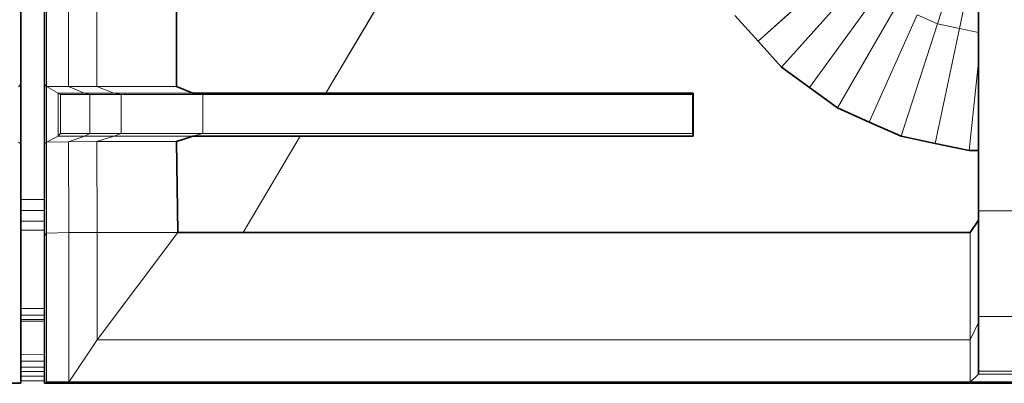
# Model space of a CAD drawing. Header units: inches. Extents: x 0 to 12.9, y 0 to 8.3.
# Tile 11 of 52: x 3.535 to 4.094, y 2.278 to 2.484. Entities that reach past the tile are written whole.
import ezdxf

# ---------------------------------------------------------------- set-up
doc = ezdxf.new("R2010")
doc.units = ezdxf.units.IN
doc.header["$MEASUREMENT"] = 0
doc.layers.add('Default', color=7, linetype='Continuous')

# ---------------------------------------------------------------- blocks, each defined once
blk = doc.blocks.new('MODEL_2')
at = {"lineweight": 0}
for p, q in [((3.53611, 2.44735), (3.53611, 2.57939)), ((3.53611, 2.57939), (3.53611, 2.44735)), ((3.55052, 2.58045), (3.55052, 2.44605)), ((3.55052, 2.44605), (3.55052, 2.58045)), ((3.56311, 2.44605), (3.56311, 2.58045)), ((3.56311, 2.58045), (3.56311, 2.44605)), ((3.57908, 2.58045), (3.57908, 2.44605)), ((3.57908, 2.44605), (3.57908, 2.58045)), ((3.62438, 2.44605), (3.62438, 2.58045)), ((3.62438, 2.58045), (3.62438, 2.44605)), ((3.70894, 2.44237), (3.7933, 2.58481)), ((3.7933, 2.58481), (3.70894, 2.44237)), ((3.54953, 2.57918), (3.54953, 2.44748)), ((3.54953, 2.44748), (3.54953, 2.57918)), ((4.00353, 2.5163), (3.95409, 2.47179)), ((3.95409, 2.47179), (4.00353, 2.5163)), ((4.01203, 2.50686), (3.96727, 2.45716)), ((3.96727, 2.45716), (4.01203, 2.50686)), ((4.05581, 2.48158), (4.06395, 2.50664)), ((4.06395, 2.50664), (4.05581, 2.48158)), ((4.06824, 2.47894), (4.07367, 2.50449)), ((4.07367, 2.50449), (4.06824, 2.47894)), ((4.02231, 2.49939), (3.98321, 2.44558)), ((3.98321, 2.44558), (4.02231, 2.49939)), ((4.0326, 2.49192), (3.99915, 2.43399)), ((3.99915, 2.43399), (4.0326, 2.49192)), ((3.95409, 2.47179), (3.94091, 2.48643)), ((3.94091, 2.48643), (3.95409, 2.47179)), ((4.0442, 2.48676), (4.01714, 2.42598)), ((4.01714, 2.42598), (4.0442, 2.48676)), ((4.05581, 2.48158), (4.0442, 2.48676)), ((4.0442, 2.48676), (4.05581, 2.48158)), ((4.07896, 2.48952), (4.07896, 2.47667)), ((4.07896, 2.47667), (4.07896, 2.48952)), ((4.05581, 2.48158), (4.03514, 2.41797)), ((4.03514, 2.41797), (4.05581, 2.48158)), ((4.06824, 2.47894), (4.05441, 2.41387)), ((4.05441, 2.41387), (4.06824, 2.47894)), ((4.06824, 2.47894), (4.05581, 2.48158)), ((4.05581, 2.48158), (4.06824, 2.47894)), ((4.07896, 2.47667), (4.06824, 2.47894)), ((4.06824, 2.47894), (4.07896, 2.47667)), ((4.07896, 2.47667), (4.07896, 2.45999)), ((4.07896, 2.45999), (4.07896, 2.47667)), ((3.96727, 2.45716), (3.95409, 2.47179)), ((3.95409, 2.47179), (3.96727, 2.45716)), ((3.98321, 2.44558), (3.96727, 2.45716)), ((3.96727, 2.45716), (3.98321, 2.44558)), ((4.07896, 2.45999), (4.07368, 2.40978)), ((4.07368, 2.40978), (4.07896, 2.45999)), ((4.07896, 2.45999), (4.07896, 2.40978)), ((4.07896, 2.40978), (4.07896, 2.45999)), ((3.53611, 2.44735), (3.5347, 2.44591)), ((3.5347, 2.44591), (3.53611, 2.44735)), ((3.53611, 2.41368), (3.53611, 2.44735)), ((3.53611, 2.44735), (3.53611, 2.41368)), ((3.54953, 2.44748), (3.54953, 2.41358)), ((3.55052, 2.44605), (3.54953, 2.44748)), ((3.54953, 2.44748), (3.55052, 2.44605)), ((3.54953, 2.41358), (3.54953, 2.44748)), ((3.56311, 2.44605), (3.55052, 2.44605)), ((3.55052, 2.41448), (3.55052, 2.44605)), ((3.55052, 2.44605), (3.55717, 2.44237)), ((3.55052, 2.44605), (3.56311, 2.44605)), ((3.55717, 2.44237), (3.55052, 2.44605)), ((3.55052, 2.44605), (3.55052, 2.41448)), ((3.57207, 2.44237), (3.56311, 2.44605)), ((3.56311, 2.44605), (3.57908, 2.44605)), ((3.57908, 2.44605), (3.56311, 2.44605)), ((3.56311, 2.44605), (3.57207, 2.44237)), ((3.57908, 2.44605), (3.58884, 2.44237)), ((3.62438, 2.44605), (3.57908, 2.44605)), ((3.58884, 2.44237), (3.57908, 2.44605)), ((3.57908, 2.44605), (3.62438, 2.44605)), ((3.63354, 2.44237), (3.62438, 2.44605)), ((3.62438, 2.44605), (3.63354, 2.44237)), ((3.99915, 2.43399), (3.98321, 2.44558)), ((3.98321, 2.44558), (3.99915, 2.43399)), ((3.55852, 2.44154), (3.55717, 2.44237)), ((3.55717, 2.44237), (3.57207, 2.44237)), ((3.55717, 2.44237), (3.55717, 2.41786)), ((3.57207, 2.44237), (3.55717, 2.44237)), ((3.55717, 2.44237), (3.55852, 2.44154)), ((3.55717, 2.41786), (3.55717, 2.44237)), ((3.57512, 2.44154), (3.55852, 2.44154)), ((3.55852, 2.4195), (3.55852, 2.44154)), ((3.55852, 2.44154), (3.57512, 2.44154)), ((3.55852, 2.44154), (3.55852, 2.4195)), ((3.57512, 2.44154), (3.57207, 2.44237)), ((3.57207, 2.44237), (3.58884, 2.44237)), ((3.57207, 2.44237), (3.57512, 2.44154)), ((3.58884, 2.44237), (3.57207, 2.44237)), ((3.5929, 2.44154), (3.57512, 2.44154)), ((3.57512, 2.44154), (3.5929, 2.44154)), ((3.57512, 2.4195), (3.57512, 2.44154)), ((3.57512, 2.44154), (3.57512, 2.4195)), ((3.5929, 2.44154), (3.58884, 2.44237)), ((3.58884, 2.44237), (3.63354, 2.44237)), ((3.58884, 2.44237), (3.5929, 2.44154)), ((3.63354, 2.44237), (3.58884, 2.44237)), ((3.63927, 2.44154), (3.5929, 2.44154)), ((3.5929, 2.44154), (3.5929, 2.4195)), ((3.5929, 2.4195), (3.5929, 2.44154)), ((3.5929, 2.44154), (3.63927, 2.44154)), ((3.63371, 2.44237), (3.63354, 2.44237)), ((3.63354, 2.44237), (3.63371, 2.44237)), ((3.63927, 2.44154), (3.63371, 2.44237)), ((3.63371, 2.44237), (3.70894, 2.44237)), ((3.70894, 2.44237), (3.63371, 2.44237)), ((3.63371, 2.44237), (3.63927, 2.44154)), ((3.91688, 2.44154), (3.63927, 2.44154)), ((3.63927, 2.44154), (3.91688, 2.44154)), ((3.63927, 2.4195), (3.63927, 2.44154)), ((3.63927, 2.44154), (3.63927, 2.4195)), ((3.91727, 2.44235), (3.70894, 2.44237)), ((3.70894, 2.44237), (3.91727, 2.44235)), ((3.91688, 2.44154), (3.91707, 2.44195)), ((3.91707, 2.44195), (3.91688, 2.44154)), ((3.91688, 2.4195), (3.91688, 2.44154)), ((3.91688, 2.44154), (3.91688, 2.4195)), ((3.91707, 2.44195), (3.91727, 2.44235)), ((3.91727, 2.44235), (3.91707, 2.44195)), ((3.91727, 2.41797), (3.91727, 2.44235)), ((3.91727, 2.44235), (3.91727, 2.41797)), ((4.01714, 2.42598), (3.99915, 2.43399)), ((3.99915, 2.43399), (4.01714, 2.42598)), ((4.03514, 2.41797), (4.01714, 2.42598)), ((4.01714, 2.42598), (4.03514, 2.41797)), ((3.55052, 2.41448), (3.55717, 2.41786)), ((3.55717, 2.41786), (3.55052, 2.41448)), ((3.55717, 2.41786), (3.55852, 2.4195)), ((3.55852, 2.4195), (3.55717, 2.41786)), ((3.57207, 2.41786), (3.55717, 2.41786)), ((3.55717, 2.41786), (3.57207, 2.41786)), ((3.55852, 2.4195), (3.57512, 2.4195)), ((3.57512, 2.4195), (3.55852, 2.4195)), ((3.56311, 2.41475), (3.57207, 2.41786)), ((3.57207, 2.41786), (3.56311, 2.41475)), ((3.57207, 2.41786), (3.57512, 2.4195)), ((3.57512, 2.4195), (3.57207, 2.41786)), ((3.58884, 2.41786), (3.57207, 2.41786)), ((3.57207, 2.41786), (3.58884, 2.41786)), ((3.5929, 2.4195), (3.57512, 2.4195)), ((3.57512, 2.4195), (3.5929, 2.4195)), ((3.58884, 2.41786), (3.57908, 2.41484)), ((3.57908, 2.41484), (3.58884, 2.41786)), ((3.58884, 2.41786), (3.5929, 2.4195)), ((3.5929, 2.4195), (3.58884, 2.41786)), ((3.6335, 2.41786), (3.58884, 2.41786)), ((3.58884, 2.41786), (3.6335, 2.41786)), ((3.5929, 2.4195), (3.63927, 2.4195)), ((3.63927, 2.4195), (3.5929, 2.4195)), ((3.62849, 2.41617), (3.6335, 2.41786)), ((3.6335, 2.41786), (3.62849, 2.41617)), ((3.6335, 2.41786), (3.63364, 2.41786)), ((3.63364, 2.41786), (3.6335, 2.41786)), ((3.63364, 2.41786), (3.63927, 2.4195)), ((3.63927, 2.4195), (3.63364, 2.41786)), ((3.69442, 2.41786), (3.63364, 2.41786)), ((3.63364, 2.41786), (3.69442, 2.41786)), ((3.63927, 2.4195), (3.91688, 2.4195)), ((3.91688, 2.4195), (3.63927, 2.4195)), ((3.66217, 2.36341), (3.69442, 2.41786)), ((3.69442, 2.41786), (3.66217, 2.36341)), ((3.69442, 2.41786), (3.91727, 2.41786)), ((3.91727, 2.41786), (3.69442, 2.41786)), ((3.91688, 2.4195), (3.91708, 2.41866)), ((3.91708, 2.41866), (3.91688, 2.4195)), ((3.91708, 2.41866), (3.91727, 2.41797)), ((3.91727, 2.41797), (3.91708, 2.41866)), ((3.91727, 2.41786), (3.91727, 2.41797)), ((3.91727, 2.41797), (3.91727, 2.41786)), ((4.05441, 2.41387), (4.03514, 2.41797)), ((4.03514, 2.41797), (4.05441, 2.41387)), ((3.53611, 2.41368), (3.5347, 2.41459)), ((3.5347, 2.41459), (3.53611, 2.41368)), ((3.53611, 2.38207), (3.53611, 2.41368)), ((3.53611, 2.41368), (3.53611, 2.38207)), ((3.55052, 2.41448), (3.54953, 2.41358)), ((3.54953, 2.41358), (3.55052, 2.41448)), ((3.54953, 2.41358), (3.54953, 2.38207)), ((3.54953, 2.38207), (3.54953, 2.41358)), ((3.55052, 2.41448), (3.56311, 2.41475)), ((3.56311, 2.41475), (3.55052, 2.41448)), ((3.55053, 2.36285), (3.55052, 2.41448)), ((3.55052, 2.41448), (3.55053, 2.36285)), ((3.57908, 2.41484), (3.56311, 2.41475)), ((3.56311, 2.41475), (3.57908, 2.41484)), ((3.56328, 2.36341), (3.56311, 2.41475)), ((3.56311, 2.41475), (3.56328, 2.36341)), ((3.57908, 2.41484), (3.57941, 2.36341)), ((3.57941, 2.36341), (3.57908, 2.41484)), ((3.57908, 2.41484), (3.62438, 2.41484)), ((3.62438, 2.41484), (3.57908, 2.41484)), ((3.62438, 2.41484), (3.62849, 2.41617)), ((3.62849, 2.41617), (3.62438, 2.41484)), ((3.62503, 2.36341), (3.62438, 2.41484)), ((3.62438, 2.41484), (3.62503, 2.36341)), ((4.07368, 2.40978), (4.05441, 2.41387)), ((4.05441, 2.41387), (4.07368, 2.40978)), ((4.07368, 2.40978), (4.07896, 2.40978)), ((4.07896, 2.40978), (4.07368, 2.40978)), ((4.07896, 2.40978), (4.07896, 2.37563)), ((4.07896, 2.37563), (4.07896, 2.40978)), ((3.53611, 2.37573), (3.53611, 2.38207)), ((3.53611, 2.38207), (3.54953, 2.38207)), ((3.54953, 2.38207), (3.53611, 2.38207)), ((3.53611, 2.38207), (3.53611, 2.37573)), ((3.54953, 2.38207), (3.54953, 2.37573)), ((3.54953, 2.37573), (3.54953, 2.38207)), ((3.53611, 2.36973), (3.53611, 2.37573)), ((3.53611, 2.37573), (3.54953, 2.37573)), ((3.54953, 2.37573), (3.53611, 2.37573)), ((3.53611, 2.37573), (3.53611, 2.36973)), ((3.54953, 2.37573), (3.54953, 2.36973)), ((3.54953, 2.36973), (3.54953, 2.37573)), ((4.07896, 2.37563), (4.07896, 2.37026)), ((4.07896, 2.37026), (4.07896, 2.37563)), ((4.07896, 2.37563), (4.10767, 2.37563)), ((4.10767, 2.37563), (4.07896, 2.37563)), ((3.53611, 2.3647), (3.53611, 2.36973)), ((3.53611, 2.36973), (3.54953, 2.36973)), ((3.54953, 2.36973), (3.53611, 2.36973)), ((3.53611, 2.36973), (3.53611, 2.3647)), ((3.54953, 2.36973), (3.54953, 2.3647)), ((3.54953, 2.3647), (3.54953, 2.36973)), ((4.07896, 2.37026), (4.07429, 2.36341)), ((4.07429, 2.36341), (4.07896, 2.37026)), ((4.07896, 2.37026), (4.07896, 2.31567)), ((4.07896, 2.31567), (4.07896, 2.37026)), ((3.53611, 2.32019), (3.53611, 2.3647)), ((3.53611, 2.3647), (3.54953, 2.3647)), ((3.54953, 2.3647), (3.53611, 2.3647)), ((3.53611, 2.3647), (3.53611, 2.32019)), ((3.54953, 2.3647), (3.54953, 2.3612)), ((3.54953, 2.3612), (3.54953, 2.3647)), ((3.54953, 2.3612), (3.55053, 2.36285)), ((3.55053, 2.36285), (3.54953, 2.3612)), ((3.55053, 2.36285), (3.55052, 2.27848)), ((3.55052, 2.27848), (3.55053, 2.36285)), ((3.56328, 2.36341), (3.55053, 2.36285)), ((3.55053, 2.36285), (3.56328, 2.36341)), ((3.57941, 2.36341), (3.56328, 2.36341)), ((3.56328, 2.36341), (3.57941, 2.36341)), ((3.56328, 2.2784), (3.56328, 2.36341)), ((3.56328, 2.36341), (3.56328, 2.2784)), ((3.57941, 2.3025), (3.62503, 2.36341)), ((3.62503, 2.36341), (3.57941, 2.36341)), ((3.57941, 2.36341), (3.57941, 2.3025)), ((3.62503, 2.36341), (3.57941, 2.3025)), ((3.57941, 2.3025), (3.57941, 2.36341)), ((3.57941, 2.36341), (3.62503, 2.36341)), ((3.66217, 2.36341), (3.62503, 2.36341)), ((3.62503, 2.36341), (3.66217, 2.36341)), ((4.07429, 2.36341), (3.66217, 2.36341)), ((3.66217, 2.36341), (4.07429, 2.36341)), ((4.07429, 2.3025), (4.07429, 2.36341)), ((4.07429, 2.36341), (4.07429, 2.3025)), ((3.54953, 2.3612), (3.54953, 2.32019)), ((3.54953, 2.32019), (3.54953, 2.3612)), ((3.53611, 2.31637), (3.53611, 2.32019)), ((3.53611, 2.32019), (3.54953, 2.32019)), ((3.54953, 2.32019), (3.53611, 2.32019)), ((3.53611, 2.32019), (3.53611, 2.31637)), ((3.54953, 2.32019), (3.54953, 2.31637)), ((3.54953, 2.31637), (3.54953, 2.32019)), ((3.53611, 2.31394), (3.53611, 2.31637)), ((3.53611, 2.31637), (3.54953, 2.31637)), ((3.54953, 2.31637), (3.53611, 2.31637)), ((3.53611, 2.31637), (3.53611, 2.31394)), ((3.53611, 2.31313), (3.53611, 2.31394)), ((3.53611, 2.31394), (3.54953, 2.31394)), ((3.54953, 2.31394), (3.53611, 2.31394)), ((3.53611, 2.31394), (3.53611, 2.31313)), ((3.53611, 2.29405), (3.53611, 2.31313)), ((3.53611, 2.31313), (3.54953, 2.31313)), ((3.54953, 2.31313), (3.53611, 2.31313)), ((3.53611, 2.31313), (3.53611, 2.29405)), ((3.54953, 2.31637), (3.54953, 2.31394)), ((3.54953, 2.31394), (3.54953, 2.31637)), ((3.54953, 2.31394), (3.54953, 2.31313)), ((3.54953, 2.31313), (3.54953, 2.31394)), ((3.54953, 2.31313), (3.54953, 2.29404)), ((3.54953, 2.29404), (3.54953, 2.31313)), ((4.07429, 2.3025), (4.07896, 2.31224)), ((4.07896, 2.31224), (4.07429, 2.3025)), ((4.07896, 2.31567), (4.07896, 2.31224)), ((4.10767, 2.31567), (4.07896, 2.31567)), ((4.07896, 2.31567), (4.10767, 2.31567)), ((4.07896, 2.31224), (4.07896, 2.31567)), ((4.07896, 2.31224), (4.07896, 2.28473)), ((4.07896, 2.28473), (4.07896, 2.31224)), ((3.56328, 2.2784), (3.57941, 2.3025)), ((3.57941, 2.3025), (3.56328, 2.2784)), ((3.57941, 2.3025), (4.07429, 2.3025)), ((4.07429, 2.3025), (3.57941, 2.3025)), ((4.07429, 2.2784), (4.07429, 2.3025)), ((4.07429, 2.3025), (4.07429, 2.2784)), ((3.53611, 2.29038), (3.53611, 2.29405)), ((3.53611, 2.29405), (3.54953, 2.29404)), ((3.54953, 2.29404), (3.53611, 2.29405)), ((3.53611, 2.29405), (3.53611, 2.29038)), ((3.53611, 2.28698), (3.53611, 2.29038)), ((3.53611, 2.29038), (3.54953, 2.29037)), ((3.54953, 2.29037), (3.53611, 2.29038)), ((3.53611, 2.29038), (3.53611, 2.28698)), ((3.54953, 2.29404), (3.54953, 2.29037)), ((3.54953, 2.29037), (3.54953, 2.29404)), ((3.54953, 2.29037), (3.54953, 2.28698)), ((3.54953, 2.28698), (3.54953, 2.29037)), ((3.53611, 2.28451), (3.53611, 2.28698)), ((3.53611, 2.28698), (3.54953, 2.28698)), ((3.54953, 2.28698), (3.53611, 2.28698)), ((3.53611, 2.28698), (3.53611, 2.28451)), ((3.53611, 2.28177), (3.53611, 2.28451)), ((3.53611, 2.28451), (3.54953, 2.28451)), ((3.54953, 2.28451), (3.53611, 2.28451)), ((3.53611, 2.28451), (3.53611, 2.28177)), ((3.54953, 2.28698), (3.54953, 2.28451)), ((3.54953, 2.28451), (3.54953, 2.28698)), ((3.54953, 2.28451), (3.54953, 2.28177)), ((3.54953, 2.28177), (3.54953, 2.28451)), ((4.07896, 2.28473), (4.07896, 2.28292)), ((4.07896, 2.28292), (4.07896, 2.28473)), ((4.07896, 2.28473), (4.10767, 2.28473)), ((4.10767, 2.28473), (4.07896, 2.28473)), ((3.53611, 2.2778), (3.5347, 2.27848)), ((3.5347, 2.27848), (3.53611, 2.2778)), ((3.53611, 2.27919), (3.53611, 2.28177)), ((3.53611, 2.28177), (3.54953, 2.28177)), ((3.54953, 2.28177), (3.53611, 2.28177)), ((3.53611, 2.28177), (3.53611, 2.27919)), ((3.53611, 2.2778), (3.53611, 2.27919)), ((3.53611, 2.27919), (3.54953, 2.27919)), ((3.54953, 2.27919), (3.53611, 2.27919)), ((3.53611, 2.27919), (3.53611, 2.2778)), ((3.54953, 2.28177), (3.54953, 2.27919)), ((3.54953, 2.27919), (3.54953, 2.28177)), ((3.54953, 2.27919), (3.54953, 2.2778)), ((3.54953, 2.2778), (3.54953, 2.27919)), ((3.54953, 2.2778), (3.55052, 2.27848)), ((3.55052, 2.27848), (3.54953, 2.2778)), ((3.55052, 2.27848), (3.56328, 2.2784)), ((3.56328, 2.2784), (3.55052, 2.27848)), ((3.56328, 2.2784), (4.07429, 2.2784)), ((4.07429, 2.2784), (3.56328, 2.2784)), ((4.07429, 2.2784), (4.07896, 2.28292)), ((4.07896, 2.28292), (4.07429, 2.2784)), ((4.07429, 2.2784), (4.07429, 2.2778)), ((4.07429, 2.2778), (4.07429, 2.2784)), ((4.07429, 2.2784), (4.11079, 2.2784)), ((4.11079, 2.2784), (4.07429, 2.2784)), ((4.07896, 2.28292), (4.10767, 2.28292)), ((4.10767, 2.28292), (4.07896, 2.28292)), ((3.00419, 2.2778), (3.53611, 2.2778)), ((3.53611, 2.2778), (3.00419, 2.2778)), ((3.54953, 2.2778), (4.07429, 2.2778)), ((4.07429, 2.2778), (3.54953, 2.2778)), ((4.07429, 2.2778), (4.11079, 2.2778)), ((4.11079, 2.2778), (4.07429, 2.2778))]:
    blk.add_line(p, q, dxfattribs=at).dxf.unprotected_set("ltscale", 0)
at = {"lineweight": 35}
for p, q in [((3.53611, 2.44735), (3.53611, 2.57939)), ((3.62438, 2.58045), (3.62438, 2.44605)), ((3.54953, 2.44748), (3.54953, 2.57918)), ((3.95409, 2.47179), (3.94091, 2.48643)), ((4.07896, 2.47667), (4.07896, 2.48952)), ((4.07896, 2.45999), (4.07896, 2.47667)), ((3.96727, 2.45716), (3.95409, 2.47179)), ((3.98321, 2.44558), (3.96727, 2.45716)), ((4.07896, 2.40978), (4.07896, 2.45999)), ((3.53611, 2.44735), (3.53611, 2.41368)), ((3.54953, 2.44748), (3.54953, 2.41358)), ((3.63354, 2.44237), (3.62438, 2.44605)), ((3.99915, 2.43399), (3.98321, 2.44558)), ((3.63354, 2.44237), (3.63371, 2.44237)), ((3.63371, 2.44237), (3.70894, 2.44237)), ((3.70894, 2.44237), (3.91727, 2.44235)), ((3.91727, 2.41797), (3.91727, 2.44235)), ((4.01714, 2.42598), (3.99915, 2.43399)), ((4.03514, 2.41797), (4.01714, 2.42598)), ((3.62849, 2.41617), (3.6335, 2.41786)), ((3.6335, 2.41786), (3.63364, 2.41786)), ((3.69442, 2.41786), (3.63364, 2.41786)), ((3.91727, 2.41786), (3.69442, 2.41786)), ((3.91727, 2.41786), (3.91727, 2.41797)), ((4.05441, 2.41387), (4.03514, 2.41797)), ((3.53611, 2.38207), (3.53611, 2.41368)), ((3.54953, 2.38207), (3.54953, 2.41358)), ((3.62438, 2.41484), (3.62849, 2.41617)), ((3.62438, 2.41484), (3.62503, 2.36341)), ((4.07368, 2.40978), (4.05441, 2.41387)), ((4.07896, 2.40978), (4.07368, 2.40978)), ((4.07896, 2.37563), (4.07896, 2.40978)), ((3.53611, 2.37573), (3.53611, 2.38207)), ((3.54953, 2.37573), (3.54953, 2.38207)), ((3.53611, 2.36973), (3.53611, 2.37573)), ((3.54953, 2.36973), (3.54953, 2.37573)), ((4.07896, 2.37563), (4.07896, 2.37026)), ((3.53611, 2.3647), (3.53611, 2.36973)), ((3.54953, 2.3647), (3.54953, 2.36973)), ((4.07429, 2.36341), (4.07896, 2.37026)), ((4.07896, 2.37026), (4.07896, 2.31567)), ((3.53611, 2.32019), (3.53611, 2.3647)), ((3.54953, 2.3612), (3.54953, 2.3647)), ((3.66217, 2.36341), (3.62503, 2.36341)), ((4.07429, 2.36341), (3.66217, 2.36341)), ((3.54953, 2.3612), (3.54953, 2.32019)), ((3.53611, 2.31637), (3.53611, 2.32019)), ((3.54953, 2.32019), (3.54953, 2.31637)), ((3.53611, 2.31394), (3.53611, 2.31637)), ((3.53611, 2.31313), (3.53611, 2.31394)), ((3.53611, 2.29405), (3.53611, 2.31313)), ((3.54953, 2.31637), (3.54953, 2.31394)), ((3.54953, 2.31394), (3.54953, 2.31313)), ((3.54953, 2.31313), (3.54953, 2.29404)), ((4.07896, 2.31567), (4.07896, 2.31224)), ((4.07896, 2.31224), (4.07896, 2.28473)), ((3.53611, 2.29038), (3.53611, 2.29405)), ((3.53611, 2.28698), (3.53611, 2.29038)), ((3.54953, 2.29404), (3.54953, 2.29037)), ((3.54953, 2.29037), (3.54953, 2.28698)), ((3.53611, 2.28451), (3.53611, 2.28698)), ((3.53611, 2.28177), (3.53611, 2.28451)), ((3.54953, 2.28698), (3.54953, 2.28451)), ((3.54953, 2.28451), (3.54953, 2.28177)), ((4.07896, 2.28292), (4.07896, 2.28473)), ((3.53611, 2.27919), (3.53611, 2.28177)), ((3.53611, 2.2778), (3.53611, 2.27919)), ((3.54953, 2.28177), (3.54953, 2.27919)), ((3.54953, 2.27919), (3.54953, 2.2778)), ((3.56328, 2.2784), (3.55052, 2.27848)), ((4.07429, 2.2784), (3.56328, 2.2784)), ((4.07429, 2.2784), (4.11079, 2.2784)), ((3.53611, 2.2778), (3.00419, 2.2778)), ((3.54953, 2.2778), (4.07429, 2.2778)), ((4.11079, 2.2778), (4.07429, 2.2778))]:
    blk.add_line(p, q, dxfattribs=at)
blk = doc.blocks.new('Page 1')
at = {"layer": 'Default'}
blk.add_blockref('MODEL_2', (0, 0), dxfattribs=at)

msp = doc.modelspace()

# ---------------------------------------------------------------- block references
msp.add_blockref('Page 1', (0, 0))

doc.saveas('drawing.dxf')
